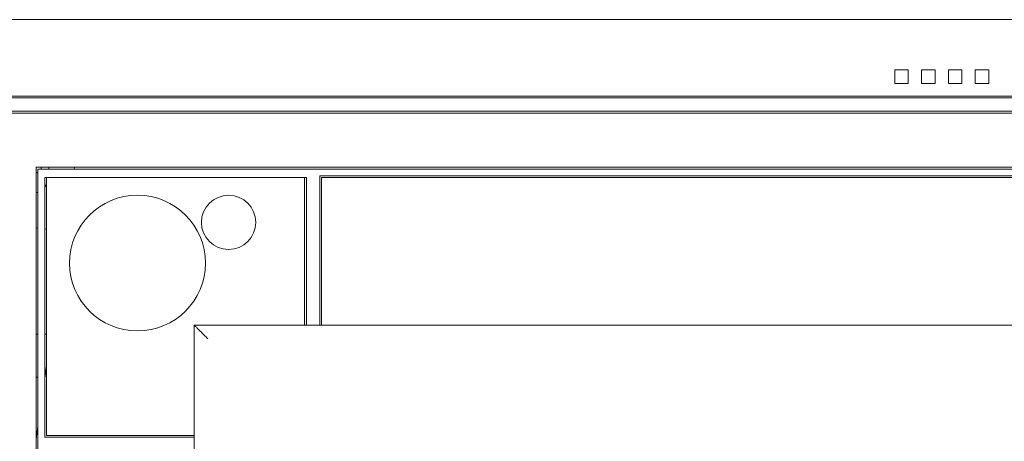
# Model space of a CAD drawing. Header units: millimetres. Extents: x -55054 to 44305, y -132338 to 49528.
# Tile 55 of 72: x 34495 to 34785, y -75092 to -74967. Entities that reach past the tile are written whole.
import ezdxf

# ---------------------------------------------------------------- set-up
doc = ezdxf.new("R2010")
doc.units = ezdxf.units.MM
doc.header["$LTSCALE"] = 100
doc.layers.add('GL-urzadzenia', color=96, linetype='Continuous', lineweight=20)

# ---------------------------------------------------------------- blocks, each defined once
blk = doc.blocks.new('RSen_55_ME_FB_indoor unit - vrv - cassette-wall-floor_daikin - fxza50a2veb - fully flat cassette - fully flat decoration panel_daikin_lxwxh 620x620x306 mm-5003518-bottom')
at = {"lineweight": 18}
for p, q in [((-265, 266.5), (-265, 266.5)), ((-266, 217.35), (-266.5, 217.35)), ((-263.5, 217.35), (-264, 217.35)), ((-266.5, 204.65), (-266, 204.65)), ((-264, 204.65), (-263.96, 204.65))]:
    blk.add_line(p, q, dxfattribs=at)
for start, end in [(270, 289.6344), (340.4503, 360)]:
    blk.add_arc((-266.5, 266.5), 1.5, start, end, dxfattribs=at)
blk = doc.blocks.new('RSen_55_ME_FB_SOg - fxza50a2veb - fully flat decoration panel - SH_daikin_tbq - standard-4997338-bottom')
at = {"lineweight": 18}
for p, q in [((300, 310), (-300, 310)), ((-13.85, 291.23), (-13.85, 295.23)), ((-13.85, 295.23), (-9.85, 295.23)), ((-9.85, 295.23), (-9.85, 291.23)), ((-5.95, 291.23), (-5.95, 295.23)), ((-5.95, 295.23), (-1.95, 295.23)), ((-1.95, 295.23), (-1.95, 291.23)), ((1.95, 291.23), (1.95, 295.23)), ((1.95, 295.23), (5.95, 295.23)), ((5.95, 295.23), (5.95, 291.23)), ((9.85, 291.23), (9.85, 295.23)), ((9.85, 295.23), (13.85, 295.23)), ((13.85, 295.23), (13.85, 291.23)), ((-9.85, 291.23), (-13.85, 291.23)), ((-1.95, 291.23), (-5.95, 291.23)), ((5.95, 291.23), (1.95, 291.23)), ((13.85, 291.23), (9.85, 291.23)), ((287.5, 287.5), (-287.5, 287.5)), ((287, 287), (-287, 287)), ((-283, 283), (283, 283)), ((-282.5, 282.5), (282.5, 282.5)), ((-266.5, -266.5), (-266.5, 266.5)), ((-266.5, 266.5), (266.5, 266.5)), ((266, 266), (-266, 266)), ((-266, 266), (-266, -266)), ((-266, 266), (-266, 266)), ((-262.75, 266.5), (-262.82, 266)), ((-255.34, 266), (-255.27, 266.5)), ((-183, 264), (183, 264)), ((-183, 222.14), (-183, 264)), ((-264, 187), (-264, 263.5)), ((-264, 263.5), (-187, 263.5)), ((-187.5, 263.5), (-263.5, 263.5)), ((-263.5, 263.5), (-263.5, 187.5)), ((-187.5, 222.14), (-187.5, 263.5)), ((-187, 263.5), (-187, 222.14)), ((182.5, 263.5), (-182.5, 263.5)), ((-182.5, 263.5), (-182.5, 222.14)), ((-182.5, 263.5), (-182.5, 263.5)), ((-266.5, 248.69), (-266, 248.62)), ((-264, 248.33), (-263.5, 248.26)), ((-187.5, 220), (-187.5, 222.14)), ((-187, 222.14), (-187, 220)), ((-183, 220), (-183, 222.14)), ((-182.5, 222.14), (-182.5, 220)), ((-220, 220), (-220, -220)), ((-220, -220), (-220, 220)), ((-220, 220), (220, 220)), ((-264, 204.35), (-263.5, 207.91)), ((-266.5, 186.56), (-266, 190.12)), ((-222.14, 187), (-264, 187)), ((-263.5, 187.5), (-222.14, 187.5)), ((-222.14, 187.5), (-220, 187.5)), ((-220, 187), (-222.14, 187))]:
    blk.add_line(p, q, dxfattribs=at)
for centre, radius, start, end in [((-267.07, 262.71), 3.75, 325.3597, 343.6013), ((-267.07, 262.71), 3.75, 278.7352, 286.6709), ((-236.7, 238.29), 20, 90, 270), ((-236.7, 238.29), 20, 270, 90), ((-209.88, 250.28), 8, 90, 270), ((-209.88, 250.28), 8, 270, 90)]:
    blk.add_arc(centre, radius, start, end, dxfattribs=at)
blk.add_open_spline([(-216, 216), (-216.35, 216.36), (-216.87, 216.87), (-217.54, 217.53), (-217.93, 217.93), (-218.22, 218.22), (-218.51, 218.51), (-218.77, 218.77), (-219.01, 219.01), (-219.23, 219.23), (-219.47, 219.47), (-219.71, 219.71), (-219.93, 219.93), (-220, 220), (-220, 220)], degree=3, knots=[0, 0, 0, 0, 0.166667, 0.25, 0.333333, 0.375, 0.416667, 0.5, 0.541667, 0.583333, 0.666667, 0.75, 0.833333, 1, 1, 1, 1], dxfattribs=at)
blk = doc.blocks.new('2658cea6-5bf1-4a8d-8ecb-1a42f1d0a86a')
at = {"lineweight": 18}
for name in ['RSen_55_ME_FB_SOg - fxza50a2veb - fully flat decoration panel - SH_daikin_tbq - standard-4997338-bottom', 'RSen_55_ME_FB_indoor unit - vrv - cassette-wall-floor_daikin - fxza50a2veb - fully flat cassette - fully flat decoration panel_daikin_lxwxh 620x620x306 mm-5003518-bottom']:
    blk.add_blockref(name, (0, 0), dxfattribs=at)
blk = doc.blocks.new('116a95a6-ef70-443d-9a1b-21b416471860')
at = {"layer": 'GL-urzadzenia', "xscale": 0.1, "yscale": 0.1, "zscale": 0.1}
blk.add_blockref('2658cea6-5bf1-4a8d-8ecb-1a42f1d0a86a', (35.05, -31), dxfattribs=at)

msp = doc.modelspace()

# ---------------------------------------------------------------- block references
at = {"layer": 'GL-urzadzenia', "xscale": 10, "yscale": 10, "zscale": 10}
msp.add_blockref('116a95a6-ef70-443d-9a1b-21b416471860', (34416.25, -74967.44, -141.5), dxfattribs=at)

doc.saveas('drawing.dxf')
